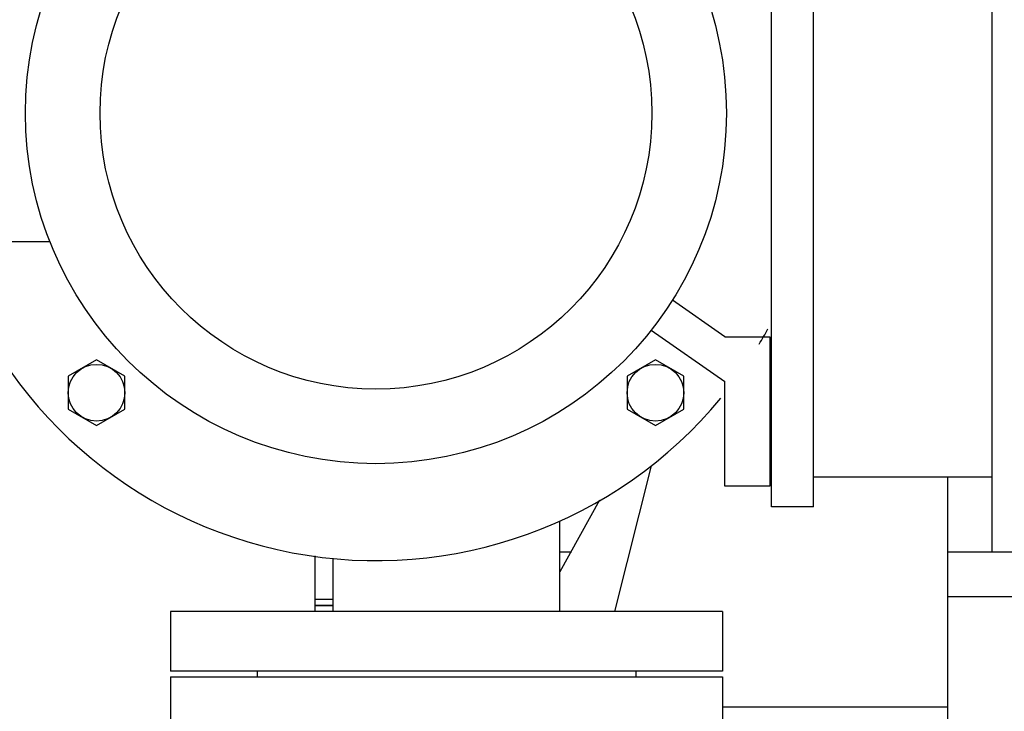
# Model space of a CAD drawing. Header units: millimetres. Extents: x 0 to 1189, y 0 to 841.
# Tile 44 of 136: x 416 to 430, y 559 to 569. Entities that reach past the tile are written whole.
import ezdxf

# ---------------------------------------------------------------- set-up
doc = ezdxf.new("R2010")
doc.units = ezdxf.units.MM
doc.header["$LTSCALE"] = 65.395
for name, color, linetype in [('1707_125001_01_SIMPLE_B_PBL158', 7, 'CONTINUOUS'), ('1907_153200_261214_ABL28', 7, 'CONTINUOUS'), ('1907_153200_51_ABL57', 7, 'CONTINUOUS'), ('1907_153200_51_T1_PBL70', 7, 'CONTINUOUS'), ('1907_153200_54_ABL120', 7, 'CONTINUOUS'), ('1907_153200_72_ABL79', 7, 'CONTINUOUS'), ('1907_153200_72_T1_PBL113', 7, 'CONTINUOUS'), ('22293_KVEM_18_24_PBL29', 7, 'CONTINUOUS'), ('9M32C_GENSET_STD_GRUNDRAHMEN_ABL50', 7, 'CONTINUOUS'), ('9M32C_GENSET_STD_GRUNDRAHMEN_T1_PBL51', 7, 'CONTINUOUS'), ('E1514-IBC_DN65PN40X2_PBL93', 7, 'CONTINUOUS'), ('EN1092-1-01A-DN40-PN16-39_PBL191', 7, 'CONTINUOUS'), ('EN1092-1-01A-DN65_PN16-77_5_PBL80', 7, 'CONTINUOUS'), ('ERV_GS_65_16_PBL81', 7, 'CONTINUOUS'), ('new_view_9_VBL0', 7, 'CONTINUOUS'), ('PUMPENAGGRR45_125_160_FL-Z-DB50_PBL74', 7, 'CONTINUOUS')]:
    doc.layers.add(name, color=color, linetype=linetype)

# ---------------------------------------------------------------- blocks, each defined once
blk = doc.blocks.new('22293_KVEM_18_24_PBL29', base_point=(417.387, 557.22))
at = {"layer": '22293_KVEM_18_24_PBL29', "color": 6, "linetype": 'Continuous'}
for p, q in [((423.619, 561.58), (423.768, 561.58)), ((420.575, 560.94), (420.331, 560.94)), ((420.575, 560.86), (420.331, 560.86))]:
    blk.add_line(p, q, dxfattribs=at)
blk = doc.blocks.new('1907_153200_51_T1_PBL70', base_point=(417.537, 559.46))
at = {"layer": '1907_153200_51_T1_PBL70', "color": 7, "linetype": 'Continuous'}
blk.add_line((420.331, 561.523), (420.331, 560.78), dxfattribs=at)
blk = doc.blocks.new('1907_153200_51_ABL57', base_point=(416.717, 564.806))
at = {"layer": '1907_153200_51_T1_PBL70'}
blk.add_blockref('1907_153200_51_T1_PBL70', (417.537, 559.46), dxfattribs=at)
blk = doc.blocks.new('PUMPENAGGRR45_125_160_FL-Z-DB50_PBL74', base_point=(421.151, 566.96))
at = {"layer": 'PUMPENAGGRR45_125_160_FL-Z-DB50_PBL74', "color": 7, "linetype": 'Continuous'}
for p, q in [((425.831, 572.46), (425.831, 571.06)), ((426.431, 572.46), (425.831, 572.46)), ((426.431, 570.46), (426.431, 572.46)), ((417.404, 571.646), (417.024, 571.427)), ((417.784, 571.427), (417.404, 571.646)), ((424.899, 571.646), (424.519, 571.427)), ((425.279, 571.427), (424.899, 571.646)), ((417.024, 571.427), (417.024, 570.988)), ((417.784, 570.988), (417.784, 571.427)), ((424.519, 571.427), (424.519, 570.988)), ((425.279, 570.988), (425.279, 571.427)), ((417.024, 570.988), (417.404, 570.769)), ((417.404, 570.769), (417.784, 570.988)), ((424.519, 570.988), (424.899, 570.769)), ((425.831, 571.06), (424.844, 570.368)), ((424.899, 570.769), (425.279, 570.988)), ((425.127, 569.967), (425.831, 570.46)), ((425.831, 570.46), (426.431, 570.46)), ((415.231, 565.74), (415.231, 569.18)), ((415.231, 569.18), (416.777, 569.18)), ((415.231, 565.74), (416.777, 565.74)), ((425.831, 564.46), (425.127, 564.953)), ((424.844, 564.552), (425.831, 563.86)), ((425.831, 564.46), (426.431, 564.46)), ((426.431, 564.46), (426.431, 562.46)), ((417.404, 564.151), (417.024, 563.932)), ((417.784, 563.932), (417.404, 564.151)), ((424.899, 564.151), (424.519, 563.932)), ((425.279, 563.932), (424.899, 564.151)), ((417.024, 563.932), (417.024, 563.493)), ((417.784, 563.493), (417.784, 563.932)), ((424.519, 563.932), (424.519, 563.493)), ((425.279, 563.493), (425.279, 563.932)), ((425.831, 562.46), (425.831, 563.86)), ((417.024, 563.493), (417.404, 563.274)), ((417.404, 563.274), (417.784, 563.493)), ((424.519, 563.493), (424.899, 563.274)), ((424.899, 563.274), (425.279, 563.493)), ((426.431, 562.46), (425.831, 562.46))]:
    blk.add_line(p, q, dxfattribs=at)
for centre, radius in [((421.151, 567.46), 4.7), ((417.404, 571.208), 0.38), ((424.899, 571.208), 0.38), ((421.151, 567.46), 3.7), ((417.404, 563.712), 0.38), ((424.899, 563.712), 0.38)]:
    blk.add_circle(centre, radius, dxfattribs=at)
for start, end in [(39.576, 162.0522), (169.5565, 190.4429), (197.9475, 320.4243), (328.9162, 331.1767)]:
    blk.add_arc((421.151, 567.46), 6, start, end, dxfattribs=at)
blk = doc.blocks.new('EN1092-1-01A-DN65_PN16-77_5_PBL80', base_point=(422.097, 560.38))
at = {"layer": 'EN1092-1-01A-DN65_PN16-77_5_PBL80', "color": 7, "linetype": 'Continuous'}
for p, q in [((418.397, 560.78), (418.397, 559.98)), ((425.797, 560.78), (418.397, 560.78)), ((425.797, 560.78), (425.797, 559.98)), ((425.797, 559.98), (418.397, 559.98))]:
    blk.add_line(p, q, dxfattribs=at)
blk = doc.blocks.new('1907_153200_72_T1_PBL113', base_point=(422.097, 561.388))
at = {"layer": '1907_153200_72_T1_PBL113', "color": 7, "linetype": 'Continuous'}
for p, q in [((423.619, 560.78), (423.619, 561.996)), ((420.575, 560.78), (420.575, 561.492))]:
    blk.add_line(p, q, dxfattribs=at)
blk = doc.blocks.new('1907_153200_72_ABL79', base_point=(422.097, 560.988))
at = {"layer": '1907_153200_72_T1_PBL113'}
blk.add_blockref('1907_153200_72_T1_PBL113', (422.097, 561.388), dxfattribs=at)
at = {"layer": 'EN1092-1-01A-DN65_PN16-77_5_PBL80'}
blk.add_blockref('EN1092-1-01A-DN65_PN16-77_5_PBL80', (422.097, 560.38), dxfattribs=at)
blk = doc.blocks.new('ERV_GS_65_16_PBL81', base_point=(422.097, 557.3))
at = {"layer": 'ERV_GS_65_16_PBL81', "color": 7, "linetype": 'Continuous'}
for p, q in [((418.397, 559.9), (418.397, 559.1)), ((418.397, 559.9), (425.797, 559.9)), ((425.797, 559.9), (425.797, 559.1)), ((418.397, 559.1), (425.797, 559.1)), ((418.397, 555.5), (418.397, 554.7)), ((418.397, 555.5), (425.797, 555.5)), ((425.797, 555.5), (425.797, 554.7)), ((418.397, 554.7), (425.797, 554.7))]:
    blk.add_line(p, q, dxfattribs=at)
for centre, start, end in [((423.297, 557.3), 151.1633, 208.8367), ((420.897, 557.3), 331.1633, 28.8367)]:
    blk.add_arc(centre, 3.732, start, end, dxfattribs=at)
blk = doc.blocks.new('E1514-IBC_DN65PN40X2_PBL93', base_point=(422.097, 559.94))
at = {"layer": 'E1514-IBC_DN65PN40X2_PBL93', "color": 7, "linetype": 'Continuous'}
for p, q in [((419.557, 559.98), (419.557, 559.9)), ((424.637, 559.98), (424.637, 559.9))]:
    blk.add_line(p, q, dxfattribs=at)
blk = doc.blocks.new('EN1092-1-01A-DN40-PN16-39_PBL191', base_point=(422.052, 561.22))
at = {"layer": 'EN1092-1-01A-DN40-PN16-39_PBL191', "color": 7, "linetype": 'Continuous'}
for p, q in [((423.768, 561.58), (423.773, 561.58)), ((420.331, 560.86), (420.575, 560.86))]:
    blk.add_line(p, q, dxfattribs=at)
blk = doc.blocks.new('1907_153200_54_ABL120', base_point=(422.594, 573.22))
at = {"layer": 'EN1092-1-01A-DN40-PN16-39_PBL191'}
blk.add_blockref('EN1092-1-01A-DN40-PN16-39_PBL191', (422.052, 561.22), dxfattribs=at)
blk = doc.blocks.new('1707_125001_01_SIMPLE_B_PBL158', base_point=(426.218, 564.89))
at = {"layer": '1707_125001_01_SIMPLE_B_PBL158', "color": 7, "linetype": 'Continuous'}
for p, q in [((426.457, 564.2), (426.431, 564.2)), ((424.844, 562.732), (424.348, 560.78)), ((424.15, 562.271), (423.619, 561.311)), ((425.797, 559.5), (428.817, 559.5))]:
    blk.add_line(p, q, dxfattribs=at)
blk.add_arc((427.737, 568.1), 2.52, 120.12, 120.3063, dxfattribs=at)
blk = doc.blocks.new('1907_153200_261214_ABL28', base_point=(423.828, 615.49))
at = {"layer": '1707_125001_01_SIMPLE_B_PBL158'}
blk.add_blockref('1707_125001_01_SIMPLE_B_PBL158', (426.218, 564.89), dxfattribs=at)
at = {"layer": '1907_153200_51_ABL57'}
blk.add_blockref('1907_153200_51_ABL57', (416.717, 564.806), dxfattribs=at)
at = {"layer": '1907_153200_54_ABL120'}
blk.add_blockref('1907_153200_54_ABL120', (422.594, 573.22), dxfattribs=at)
at = {"layer": '1907_153200_72_ABL79'}
blk.add_blockref('1907_153200_72_ABL79', (422.097, 560.988), dxfattribs=at)
at = {"layer": '22293_KVEM_18_24_PBL29'}
blk.add_blockref('22293_KVEM_18_24_PBL29', (417.387, 557.22), dxfattribs=at)
at = {"layer": 'E1514-IBC_DN65PN40X2_PBL93'}
blk.add_blockref('E1514-IBC_DN65PN40X2_PBL93', (422.097, 559.94), dxfattribs=at)
at = {"layer": 'ERV_GS_65_16_PBL81'}
blk.add_blockref('ERV_GS_65_16_PBL81', (422.097, 557.3), dxfattribs=at)
at = {"layer": 'PUMPENAGGRR45_125_160_FL-Z-DB50_PBL74'}
blk.add_blockref('PUMPENAGGRR45_125_160_FL-Z-DB50_PBL74', (421.151, 566.96), dxfattribs=at)
blk = doc.blocks.new('9M32C_GENSET_STD_GRUNDRAHMEN_T1_PBL51', base_point=(612.957, 557.98))
at = {"layer": '9M32C_GENSET_STD_GRUNDRAHMEN_T1_PBL51', "color": 7, "linetype": 'Continuous'}
for p, q in [((429.417, 561.58), (429.417, 580.78)), ((426.457, 562.18), (426.457, 572.58)), ((427.017, 562.18), (427.017, 572.58)), ((429.417, 562.58), (427.017, 562.58)), ((428.817, 562.58), (428.817, 534.38)), ((427.017, 562.18), (426.457, 562.18)), ((428.817, 561.58), (810.817, 561.58)), ((428.817, 560.98), (810.817, 560.98))]:
    blk.add_line(p, q, dxfattribs=at)
blk = doc.blocks.new('9M32C_GENSET_STD_GRUNDRAHMEN_ABL50', base_point=(612.957, 557.98))
at = {"layer": '9M32C_GENSET_STD_GRUNDRAHMEN_T1_PBL51'}
blk.add_blockref('9M32C_GENSET_STD_GRUNDRAHMEN_T1_PBL51', (612.957, 557.98), dxfattribs=at)
blk = doc.blocks.new('NEW_VIEW_9_VBL0', base_point=(585.628, 629.264))
at = {"layer": '1907_153200_261214_ABL28'}
blk.add_blockref('1907_153200_261214_ABL28', (423.828, 615.49), dxfattribs=at)
at = {"layer": '9M32C_GENSET_STD_GRUNDRAHMEN_ABL50'}
blk.add_blockref('9M32C_GENSET_STD_GRUNDRAHMEN_ABL50', (612.957, 557.98), dxfattribs=at)

msp = doc.modelspace()

# ---------------------------------------------------------------- block references
at = {"layer": 'new_view_9_VBL0'}
msp.add_blockref('NEW_VIEW_9_VBL0', (585.62781, 629.26403), dxfattribs=at)

doc.saveas('drawing.dxf')
